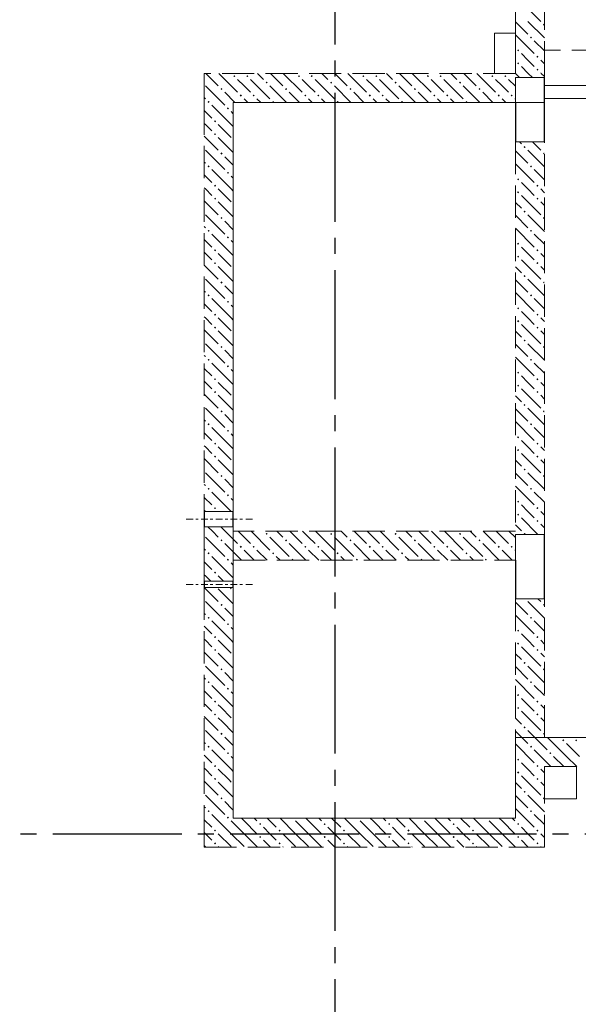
# Model space of a CAD drawing. Header units: millimetres. Extents: x 0 to 60833, y 0 to 42000.
# Tile 18 of 23: x 36805 to 40270, y 27745 to 33853. Entities that reach past the tile are written whole.
import ezdxf

# ---------------------------------------------------------------- set-up
doc = ezdxf.new("R2010")
doc.units = ezdxf.units.MM
doc.linetypes.add('______2', pattern=[270, 200, -70])
doc.linetypes.add('______5', pattern=[1100, 800, -100, 100, -100])
for name, color, linetype, lineweight in [('ЖБ Балка Вышележаща', 7, 'Continuous', 25), ('Макрос окна_ макрос двери', 7, 'Continuous', 18), ('Оси', 40, '______5', 18)]:
    doc.layers.add(name, color=color, linetype=linetype, lineweight=lineweight)
for name, color, linetype, lineweight, true_color in [('ЖБ Балка Нижележащая', 7, '______2', 25, 0x8c8cff), ('ЖБ Перекрытие верхний уровень', 7, 'Continuous', 25, 0xe0e0ff), ('ЖБ Стена верхний уровень', 7, 'Continuous', 25, 0x006e00)]:
    doc.layers.add(name, color=color, linetype=linetype, lineweight=lineweight, true_color=true_color)

msp = doc.modelspace()

# ---------------------------------------------------------------- hatches: boundary and pattern name
at = {"layer": 'ЖБ Стена верхний уровень', "linetype": 'Continuous', "lineweight": 18, "transparency": 33554687}
for points in [[(40050.5, 33823.1), (40057, 33829.6), (40060, 33826.6), (40060, 33819.7), (40057, 33816.6)], [(39970.5, 33743.1), (39977, 33749.6), (39983.4, 33743.1), (39977, 33736.6)], [(39890.5, 33663.1), (39896.9, 33669.6), (39903.4, 33663.1), (39896.9, 33656.6)], [(40010.4, 33623.1), (40016.9, 33629.6), (40023.4, 33623.1), (40016.9, 33616.6)], [(39890.5, 33583.1), (39896.9, 33589.6), (39903.4, 33583.1), (39896.9, 33576.6)], [(40010.4, 33543.1), (40016.9, 33549.6), (40023.4, 33543.1), (40016.9, 33536.6)], [(38130.5, 33503.1), (38137, 33509.6), (38143.5, 33503.1), (38137, 33496.6)], [(38210.4, 33503.1), (38216.9, 33509.6), (38223.4, 33503.1), (38216.9, 33496.6)], [(38530.5, 33503.1), (38537, 33509.6), (38543.5, 33503.1), (38537, 33496.6)], [(38610.4, 33503.1), (38616.9, 33509.6), (38623.4, 33503.1), (38616.9, 33496.6)], [(38930.5, 33503.1), (38937, 33509.6), (38943.5, 33503.1), (38937, 33496.6)], [(39010.4, 33503.1), (39016.9, 33509.6), (39023.4, 33503.1), (39016.9, 33496.6)], [(39330.5, 33503.1), (39337, 33509.6), (39343.5, 33503.1), (39337, 33496.6)], [(39410.4, 33503.1), (39416.9, 33509.6), (39423.4, 33503.1), (39416.9, 33496.6)], [(39730.5, 33503.1), (39737, 33509.6), (39743.5, 33503.1), (39737, 33496.6)], [(39810.4, 33503.1), (39816.9, 33509.6), (39823.4, 33503.1), (39816.9, 33496.6)], [(38050.5, 33423.1), (38057, 33429.6), (38063.5, 33423.1), (38057, 33416.6)], [(38330.5, 33463.1), (38337, 33469.6), (38343.5, 33463.1), (38337, 33456.6)], [(38450.5, 33423.1), (38457, 33429.6), (38463.5, 33423.1), (38457, 33416.6)], [(38730.5, 33463.1), (38737, 33469.6), (38743.5, 33463.1), (38737, 33456.6)], [(38850.5, 33423.1), (38857, 33429.6), (38863.5, 33423.1), (38857, 33416.6)], [(39130.5, 33463.1), (39137, 33469.6), (39143.5, 33463.1), (39137, 33456.6)], [(39250.5, 33423.1), (39257, 33429.6), (39263.5, 33423.1), (39257, 33416.6)], [(39530.5, 33463.1), (39537, 33469.6), (39543.5, 33463.1), (39537, 33456.6)], [(39650.5, 33423.1), (39657, 33429.6), (39663.5, 33423.1), (39657, 33416.6)], [(38170.5, 33383.1), (38177, 33389.6), (38183.4, 33383.1), (38177, 33376.6)], [(38250.5, 33383.1), (38257, 33389.6), (38263.5, 33383.1), (38257, 33376.6)], [(38570.5, 33383.1), (38577, 33389.6), (38583.4, 33383.1), (38577, 33376.6)], [(38650.5, 33383.1), (38657, 33389.6), (38663.5, 33383.1), (38657, 33376.6)], [(38970.5, 33383.1), (38977, 33389.6), (38983.4, 33383.1), (38977, 33376.6)], [(39050.5, 33383.1), (39057, 33389.6), (39063.5, 33383.1), (39057, 33376.6)], [(39370.5, 33383.1), (39377, 33389.6), (39383.4, 33383.1), (39377, 33376.6)], [(39450.5, 33383.1), (39457, 33389.6), (39463.5, 33383.1), (39457, 33376.6)], [(39770.5, 33383.1), (39777, 33389.6), (39783.4, 33383.1), (39777, 33376.6)], [(39850.5, 33383.1), (39857, 33389.6), (39863.5, 33383.1), (39857, 33376.6)], [(37970.5, 33343.1), (37977, 33349.6), (37983.4, 33343.1), (37980.3, 33340), (37973.6, 33340)], [(37980.3, 33340), (37977, 33336.6), (37973.6, 33340)], [(38090.5, 33303.1), (38096.9, 33309.6), (38103.4, 33303.1), (38096.9, 33296.6)], [(38370.5, 33343.1), (38377, 33349.6), (38383.4, 33343.1), (38380.3, 33340), (38373.6, 33340)], [(38770.5, 33343.1), (38777, 33349.6), (38783.4, 33343.1), (38780.3, 33340), (38773.6, 33340)], [(39170.5, 33343.1), (39177, 33349.6), (39183.4, 33343.1), (39180.3, 33340), (39173.6, 33340)], [(39570.5, 33343.1), (39577, 33349.6), (39583.4, 33343.1), (39580.3, 33340), (39573.6, 33340)], [(38010.4, 33223.1), (38016.9, 33229.6), (38023.4, 33223.1), (38016.9, 33216.6)], [(38010.4, 33143.1), (38016.9, 33149.6), (38023.4, 33143.1), (38016.9, 33136.6)], [(39930.5, 33063.1), (39937, 33069.6), (39943.5, 33063.1), (39937, 33056.6)], [(38050.5, 33023.1), (38057, 33029.6), (38063.5, 33023.1), (38057, 33016.6)], [(40050.5, 33023.1), (40057, 33029.6), (40060, 33026.6), (40060, 33019.7), (40057, 33016.6)], [(37970.5, 32943.1), (37977, 32949.6), (37983.4, 32943.1), (37977, 32936.6)], [(39970.5, 32943.1), (39977, 32949.6), (39983.4, 32943.1), (39977, 32936.6)], [(38090.5, 32903.1), (38096.9, 32909.6), (38103.4, 32903.1), (38096.9, 32896.6)], [(39890.5, 32863.1), (39896.9, 32869.6), (39903.4, 32863.1), (39896.9, 32856.6)], [(38010.4, 32823.1), (38016.9, 32829.6), (38023.4, 32823.1), (38016.9, 32816.6)], [(40010.4, 32823.1), (40016.9, 32829.6), (40023.4, 32823.1), (40016.9, 32816.6)], [(38010.4, 32743.1), (38016.9, 32749.6), (38023.4, 32743.1), (38016.9, 32736.6)], [(39890.5, 32783.1), (39896.9, 32789.6), (39903.4, 32783.1), (39896.9, 32776.6)], [(40010.4, 32743.1), (40016.9, 32749.6), (40023.4, 32743.1), (40016.9, 32736.6)], [(38050.5, 32623.1), (38057, 32629.6), (38063.5, 32623.1), (38057, 32616.6)], [(39930.5, 32663.1), (39937, 32669.6), (39943.5, 32663.1), (39937, 32656.6)], [(40050.5, 32623.1), (40057, 32629.6), (40060, 32626.6), (40060, 32619.7), (40057, 32616.6)], [(37970.5, 32543.1), (37977, 32549.6), (37983.4, 32543.1), (37977, 32536.6)], [(38090.5, 32503.1), (38096.9, 32509.6), (38103.4, 32503.1), (38096.9, 32496.6)], [(39970.5, 32543.1), (39977, 32549.6), (39983.4, 32543.1), (39977, 32536.6)], [(39890.5, 32463.1), (39896.9, 32469.6), (39903.4, 32463.1), (39896.9, 32456.6)], [(38010.4, 32423.1), (38016.9, 32429.6), (38023.4, 32423.1), (38016.9, 32416.6)], [(39890.5, 32383.1), (39896.9, 32389.6), (39903.4, 32383.1), (39896.9, 32376.6)], [(40010.4, 32423.1), (40016.9, 32429.6), (40023.4, 32423.1), (40016.9, 32416.6)], [(38010.4, 32343.1), (38016.9, 32349.6), (38023.4, 32343.1), (38016.9, 32336.6)], [(40010.4, 32343.1), (40016.9, 32349.6), (40023.4, 32343.1), (40016.9, 32336.6)], [(39930.5, 32263.1), (39937, 32269.6), (39943.5, 32263.1), (39937, 32256.6)], [(38050.5, 32223.1), (38057, 32229.6), (38063.5, 32223.1), (38057, 32216.6)], [(40050.5, 32223.1), (40057, 32229.6), (40060, 32226.6), (40060, 32219.7), (40057, 32216.6)], [(37970.5, 32143.1), (37977, 32149.6), (37983.4, 32143.1), (37977, 32136.6)], [(39970.5, 32143.1), (39977, 32149.6), (39983.4, 32143.1), (39977, 32136.6)], [(38090.5, 32103.1), (38096.9, 32109.6), (38103.4, 32103.1), (38096.9, 32096.6)], [(39890.5, 32063.1), (39896.9, 32069.6), (39903.4, 32063.1), (39896.9, 32056.6)], [(38010.4, 32023.1), (38016.9, 32029.6), (38023.4, 32023.1), (38016.9, 32016.6)], [(40010.4, 32023.1), (40016.9, 32029.6), (40023.4, 32023.1), (40016.9, 32016.6)], [(38010.4, 31943.1), (38016.9, 31949.6), (38023.4, 31943.1), (38016.9, 31936.6)], [(39890.5, 31983.1), (39896.9, 31989.6), (39903.4, 31983.1), (39896.9, 31976.6)], [(40010.4, 31943.1), (40016.9, 31949.6), (40023.4, 31943.1), (40016.9, 31936.6)], [(38050.5, 31823.1), (38057, 31829.6), (38063.5, 31823.1), (38057, 31816.6)], [(39930.5, 31863.1), (39937, 31869.6), (39943.5, 31863.1), (39937, 31856.6)], [(40050.5, 31823.1), (40057, 31829.6), (40060, 31826.6), (40060, 31819.7), (40057, 31816.6)], [(37970.5, 31743.1), (37977, 31749.6), (37983.4, 31743.1), (37977, 31736.6)], [(38090.5, 31703.1), (38096.9, 31709.6), (38103.4, 31703.1), (38096.9, 31696.6)], [(39970.5, 31743.1), (39977, 31749.6), (39983.4, 31743.1), (39977, 31736.6)], [(39890.5, 31663.1), (39896.9, 31669.6), (39903.4, 31663.1), (39896.9, 31656.6)], [(38010.4, 31623.1), (38016.9, 31629.6), (38023.4, 31623.1), (38016.9, 31616.6)], [(39890.5, 31583.1), (39896.9, 31589.6), (39903.4, 31583.1), (39896.9, 31576.6)], [(40010.4, 31623.1), (40016.9, 31629.6), (40023.4, 31623.1), (40016.9, 31616.6)], [(38010.4, 31543.1), (38016.9, 31549.6), (38023.4, 31543.1), (38016.9, 31536.6)], [(40010.4, 31543.1), (40016.9, 31549.6), (40023.4, 31543.1), (40016.9, 31536.6)], [(39930.5, 31463.1), (39937, 31469.6), (39943.5, 31463.1), (39937, 31456.6)], [(38050.5, 31423.1), (38057, 31429.6), (38063.5, 31423.1), (38057, 31416.6)], [(40050.5, 31423.1), (40057, 31429.6), (40060, 31426.6), (40060, 31419.7), (40057, 31416.6)], [(37970.5, 31343.1), (37977, 31349.6), (37983.4, 31343.1), (37977, 31336.6)], [(39970.5, 31343.1), (39977, 31349.6), (39983.4, 31343.1), (39977, 31336.6)], [(38090.5, 31303.1), (38096.9, 31309.6), (38103.4, 31303.1), (38096.9, 31296.6)], [(38010.4, 31223.1), (38016.9, 31229.6), (38023.4, 31223.1), (38016.9, 31216.6)], [(39890.5, 31263.1), (39896.9, 31269.6), (39903.4, 31263.1), (39896.9, 31256.6)], [(40010.4, 31223.1), (40016.9, 31229.6), (40023.4, 31223.1), (40016.9, 31216.6)], [(39890.5, 31183.1), (39896.9, 31189.6), (39903.4, 31183.1), (39896.9, 31176.6)], [(38010.4, 31143.1), (38016.9, 31149.6), (38023.4, 31143.1), (38016.9, 31136.6)], [(40010.4, 31143.1), (40016.9, 31149.6), (40023.4, 31143.1), (40016.9, 31136.6)], [(39930.5, 31063.1), (39937, 31069.6), (39943.5, 31063.1), (39937, 31056.6)], [(38050.5, 31023.1), (38057, 31029.6), (38063.5, 31023.1), (38057, 31016.6)], [(40050.5, 31023.1), (40057, 31029.6), (40060, 31026.6), (40060, 31019.7), (40057, 31016.6)], [(37970.5, 30943.1), (37977, 30949.6), (37983.4, 30943.1), (37977, 30936.6)], [(38090.5, 30903.1), (38096.9, 30909.6), (38103.4, 30903.1), (38096.9, 30896.6)], [(39970.5, 30943.1), (39977, 30949.6), (39983.4, 30943.1), (39977, 30936.6)], [(39890.5, 30863.1), (39896.9, 30869.6), (39903.4, 30863.1), (39896.9, 30856.6)], [(38010.4, 30823.1), (38016.9, 30829.6), (38023.4, 30823.1), (38016.9, 30816.6)], [(39890.5, 30783.1), (39896.9, 30789.6), (39903.4, 30783.1), (39896.9, 30776.6)], [(40010.4, 30823.1), (40016.9, 30829.6), (40023.4, 30823.1), (40016.9, 30816.6)], [(40010.4, 30743.1), (40016.9, 30749.6), (40023.4, 30743.1), (40016.9, 30736.6)], [(38330.5, 30663.1), (38337, 30669.6), (38343.5, 30663.1), (38337, 30656.6)], [(38730.5, 30663.1), (38737, 30669.6), (38743.5, 30663.1), (38737, 30656.6)], [(39130.5, 30663.1), (39137, 30669.6), (39143.5, 30663.1), (39137, 30656.6)], [(39530.5, 30663.1), (39537, 30669.6), (39543.5, 30663.1), (39537, 30656.6)], [(39930.5, 30663.1), (39937, 30669.6), (39943.5, 30663.1), (39940.3, 30660), (39933.6, 30660)], [(38050.5, 30623.1), (38057, 30629.6), (38063.5, 30623.1), (38057, 30616.6)], [(38450.5, 30623.1), (38457, 30629.6), (38463.5, 30623.1), (38457, 30616.6)], [(38850.5, 30623.1), (38857, 30629.6), (38863.5, 30623.1), (38857, 30616.6)], [(39250.5, 30623.1), (39257, 30629.6), (39263.5, 30623.1), (39257, 30616.6)], [(39650.5, 30623.1), (39657, 30629.6), (39663.5, 30623.1), (39657, 30616.6)], [(37970.5, 30543.1), (37977, 30549.6), (37983.4, 30543.1), (37977, 30536.6)], [(38170.5, 30583.1), (38177, 30589.6), (38183.4, 30583.1), (38177, 30576.6)], [(38250.5, 30583.1), (38257, 30589.6), (38263.5, 30583.1), (38257, 30576.6)], [(38370.5, 30543.1), (38377, 30549.6), (38383.4, 30543.1), (38377, 30536.6)], [(38570.5, 30583.1), (38577, 30589.6), (38583.4, 30583.1), (38577, 30576.6)], [(38650.5, 30583.1), (38657, 30589.6), (38663.5, 30583.1), (38657, 30576.6)], [(38770.5, 30543.1), (38777, 30549.6), (38783.4, 30543.1), (38777, 30536.6)], [(38970.5, 30583.1), (38977, 30589.6), (38983.4, 30583.1), (38977, 30576.6)], [(39050.5, 30583.1), (39057, 30589.6), (39063.5, 30583.1), (39057, 30576.6)], [(39170.5, 30543.1), (39177, 30549.6), (39183.4, 30543.1), (39177, 30536.6)], [(39370.5, 30583.1), (39377, 30589.6), (39383.4, 30583.1), (39377, 30576.6)], [(39450.5, 30583.1), (39457, 30589.6), (39463.5, 30583.1), (39457, 30576.6)], [(39570.5, 30543.1), (39577, 30549.6), (39583.4, 30543.1), (39577, 30536.6)], [(39770.5, 30583.1), (39777, 30589.6), (39783.4, 30583.1), (39777, 30576.6)], [(39850.5, 30583.1), (39857, 30589.6), (39863.5, 30583.1), (39857, 30576.6)], [(38090.5, 30503.1), (38096.9, 30509.6), (38103.4, 30503.1), (38100.3, 30500), (38093.6, 30500)], [(38100.3, 30500), (38096.9, 30496.6), (38093.6, 30500)], [(38490.5, 30503.1), (38496.9, 30509.6), (38503.4, 30503.1), (38500.3, 30500), (38493.6, 30500)], [(38890.5, 30503.1), (38896.9, 30509.6), (38903.4, 30503.1), (38900.3, 30500), (38893.6, 30500)], [(39290.5, 30503.1), (39296.9, 30509.6), (39303.4, 30503.1), (39300.3, 30500), (39293.6, 30500)], [(39690.5, 30503.1), (39696.9, 30509.6), (39703.4, 30503.1), (39700.3, 30500), (39693.6, 30500)], [(38010.4, 30423.1), (38016.9, 30429.6), (38023.4, 30423.1), (38016.9, 30416.6)], [(39940.3, 30260), (39937, 30256.6), (39933.6, 30260)], [(38050.5, 30223.1), (38057, 30229.6), (38063.5, 30223.1), (38057, 30216.6)], [(40050.5, 30223.1), (40057, 30229.6), (40060, 30226.6), (40060, 30219.7), (40057, 30216.6)], [(37970.5, 30143.1), (37977, 30149.6), (37983.4, 30143.1), (37977, 30136.6)], [(39970.5, 30143.1), (39977, 30149.6), (39983.4, 30143.1), (39977, 30136.6)], [(38090.5, 30103.1), (38096.9, 30109.6), (38103.4, 30103.1), (38096.9, 30096.6)], [(39890.5, 30063.1), (39896.9, 30069.6), (39903.4, 30063.1), (39896.9, 30056.6)], [(38010.4, 30023.1), (38016.9, 30029.6), (38023.4, 30023.1), (38016.9, 30016.6)], [(40010.4, 30023.1), (40016.9, 30029.6), (40023.4, 30023.1), (40016.9, 30016.6)], [(39890.5, 29983.1), (39896.9, 29989.6), (39903.4, 29983.1), (39896.9, 29976.6)], [(40010.4, 29943.1), (40016.9, 29949.6), (40023.4, 29943.1), (40016.9, 29936.6)], [(38050.5, 29823.1), (38057, 29829.6), (38063.5, 29823.1), (38057, 29816.6)], [(39930.5, 29863.1), (39937, 29869.6), (39943.5, 29863.1), (39937, 29856.6)], [(40050.5, 29823.1), (40057, 29829.6), (40060, 29826.6), (40060, 29819.7), (40057, 29816.6)], [(37970.5, 29743.1), (37977, 29749.6), (37983.4, 29743.1), (37977, 29736.6)], [(39970.5, 29743.1), (39977, 29749.6), (39983.4, 29743.1), (39977, 29736.6)], [(38090.5, 29703.1), (38096.9, 29709.6), (38103.4, 29703.1), (38096.9, 29696.6)], [(38010.4, 29623.1), (38016.9, 29629.6), (38023.4, 29623.1), (38016.9, 29616.6)], [(39890.5, 29663.1), (39896.9, 29669.6), (39903.4, 29663.1), (39896.9, 29656.6)], [(40010.4, 29623.1), (40016.9, 29629.6), (40023.4, 29623.1), (40016.9, 29616.6)], [(39890.5, 29583.1), (39896.9, 29589.6), (39903.4, 29583.1), (39896.9, 29576.6)], [(38010.4, 29543.1), (38016.9, 29549.6), (38023.4, 29543.1), (38016.9, 29536.6)], [(40010.4, 29543.1), (40016.9, 29549.6), (40023.4, 29543.1), (40016.9, 29536.6)], [(39930.5, 29463.1), (39937, 29469.6), (39943.5, 29463.1), (39937, 29456.6)], [(38050.5, 29423.1), (38057, 29429.6), (38063.5, 29423.1), (38057, 29416.6)], [(40050.5, 29423.1), (40057, 29429.6), (40060, 29426.6), (40060, 29419.7), (40057, 29416.6)], [(40170.5, 29383.1), (40177, 29389.6), (40183.4, 29383.1), (40177, 29376.6)], [(40250.5, 29383.1), (40257, 29389.6), (40263.5, 29383.1), (40257, 29376.6)], [(37970.5, 29343.1), (37977, 29349.6), (37983.4, 29343.1), (37977, 29336.6)], [(39970.5, 29343.1), (39977, 29349.6), (39983.4, 29343.1), (39977, 29336.6)], [(38090.5, 29303.1), (38096.9, 29309.6), (38103.4, 29303.1), (38096.9, 29296.6)], [(39890.5, 29263.1), (39896.9, 29269.6), (39903.4, 29263.1), (39896.9, 29256.6)], [(40090.5, 29303.1), (40096.9, 29309.6), (40103.4, 29303.1), (40096.9, 29296.6)], [(38010.4, 29223.1), (38016.9, 29229.6), (38023.4, 29223.1), (38016.9, 29216.6)], [(40010.4, 29223.1), (40016.9, 29229.6), (40023.4, 29223.1), (40016.9, 29216.6)], [(38010.4, 29143.1), (38016.9, 29149.6), (38023.4, 29143.1), (38016.9, 29136.6)], [(39890.5, 29183.1), (39896.9, 29189.6), (39903.4, 29183.1), (39896.9, 29176.6)], [(40010.4, 29143.1), (40016.9, 29149.6), (40023.4, 29143.1), (40016.9, 29136.6)], [(38050.5, 29023.1), (38057, 29029.6), (38063.5, 29023.1), (38057, 29016.6)], [(39930.5, 29063.1), (39937, 29069.6), (39943.5, 29063.1), (39937, 29056.6)], [(40050.5, 29023.1), (40057, 29029.6), (40060, 29026.6), (40060, 29019.7), (40057, 29016.6)], [(37970.5, 28943.1), (37977, 28949.6), (37983.4, 28943.1), (37977, 28936.6)], [(38090.5, 28903.1), (38096.9, 28909.6), (38103.4, 28903.1), (38100.3, 28900), (38093.6, 28900)], [(38100.3, 28900), (38096.9, 28896.6), (38093.6, 28900)], [(38500.3, 28900), (38496.9, 28896.6), (38493.6, 28900)], [(38900.3, 28900), (38896.9, 28896.6), (38893.6, 28900)], [(39300.3, 28900), (39296.9, 28896.6), (39293.6, 28900)], [(39700.3, 28900), (39696.9, 28896.6), (39693.6, 28900)], [(39970.5, 28943.1), (39977, 28949.6), (39983.4, 28943.1), (39977, 28936.6)], [(38290.5, 28863.1), (38296.9, 28869.6), (38303.4, 28863.1), (38296.9, 28856.6)], [(38690.5, 28863.1), (38696.9, 28869.6), (38703.4, 28863.1), (38696.9, 28856.6)], [(39090.5, 28863.1), (39096.9, 28869.6), (39103.4, 28863.1), (39096.9, 28856.6)], [(39490.5, 28863.1), (39496.9, 28869.6), (39503.4, 28863.1), (39496.9, 28856.6)], [(39890.5, 28863.1), (39896.9, 28869.6), (39903.4, 28863.1), (39896.9, 28856.6)], [(38010.4, 28823.1), (38016.9, 28829.6), (38023.4, 28823.1), (38016.9, 28816.6)], [(38290.5, 28783.1), (38296.9, 28789.6), (38303.4, 28783.1), (38296.9, 28776.6)], [(38410.4, 28823.1), (38416.9, 28829.6), (38423.4, 28823.1), (38416.9, 28816.6)], [(38690.5, 28783.1), (38696.9, 28789.6), (38703.4, 28783.1), (38696.9, 28776.6)], [(38810.4, 28823.1), (38816.9, 28829.6), (38823.4, 28823.1), (38816.9, 28816.6)], [(39090.5, 28783.1), (39096.9, 28789.6), (39103.4, 28783.1), (39096.9, 28776.6)], [(39210.4, 28823.1), (39216.9, 28829.6), (39223.4, 28823.1), (39216.9, 28816.6)], [(39490.5, 28783.1), (39496.9, 28789.6), (39503.4, 28783.1), (39496.9, 28776.6)], [(39610.4, 28823.1), (39616.9, 28829.6), (39623.4, 28823.1), (39616.9, 28816.6)], [(39890.5, 28783.1), (39896.9, 28789.6), (39903.4, 28783.1), (39896.9, 28776.6)], [(40010.4, 28823.1), (40016.9, 28829.6), (40023.4, 28823.1), (40016.9, 28816.6)], [(38010.4, 28743.1), (38016.9, 28749.6), (38023.4, 28743.1), (38016.9, 28736.6)], [(38410.4, 28743.1), (38416.9, 28749.6), (38423.4, 28743.1), (38416.9, 28736.6)], [(38810.4, 28743.1), (38816.9, 28749.6), (38823.4, 28743.1), (38816.9, 28736.6)], [(39210.4, 28743.1), (39216.9, 28749.6), (39223.4, 28743.1), (39216.9, 28736.6)], [(39610.4, 28743.1), (39616.9, 28749.6), (39623.4, 28743.1), (39616.9, 28736.6)], [(40010.4, 28743.1), (40016.9, 28749.6), (40023.4, 28743.1), (40016.9, 28736.6)]]:
    msp.add_hatch(color=7, dxfattribs=at).paths.add_polyline_path(points, flags=16)
h = msp.add_hatch(color=7, dxfattribs=at)
h.paths.add_polyline_path([(38012.4, 29945.1), (38012.9, 29940.7), (38016.9, 29936.6), (38023.4, 29943.1), (38016.9, 29949.6)])
h.paths.add_polyline_path([(38010.4, 29943.1), (38012.4, 29945.1), (38012.9, 29940.7)], flags=16)

# ---------------------------------------------------------------- linework, layer by layer
at = {"layer": 'ЖБ Балка Вышележаща', "color": 7, "linetype": 'Continuous', "lineweight": 18, "transparency": 33554687}
for p, q in [((40060, 33445), (40060, 33365)), ((40060, 33365), (42590, 33365))]:
    msp.add_line(p, q, dxfattribs=at)
at = {"layer": 'ЖБ Балка Нижележащая', "color": 251, "linetype": '______2', "lineweight": 18, "true_color": 0x656565, "transparency": 33554687}
for p, q in [((42590, 33665), (40060, 33665)), ((40060, 33665), (40060, 33445))]:
    msp.add_line(p, q, dxfattribs=at)
at = {"layer": 'ЖБ Перекрытие верхний уровень', "color": 7, "linetype": 'Continuous', "lineweight": 18, "transparency": 33554687}
for p, q in [((39880, 33770), (39750, 33770)), ((39750, 33770), (39750, 33520)), ((39880, 33520), (39880, 33770)), ((39750, 33520), (39880, 33520)), ((40060, 33340), (40060, 33445)), ((40060, 33445), (42590, 33445)), ((38130, 28900), (38130, 33340)), ((38130, 33340), (40060, 33340)), ((41255, 29400), (39880, 29400)), ((39880, 29400), (39880, 28900)), ((40260, 29220), (40060, 29220)), ((40060, 29220), (40060, 29020)), ((40260, 29020), (40260, 29220)), ((40060, 29020), (40260, 29020)), ((39880, 28900), (38130, 28900))]:
    msp.add_line(p, q, dxfattribs=at)
at = {"layer": 'ЖБ Стена верхний уровень', "color": 251, "linetype": '______2', "lineweight": 13, "true_color": 0x656565, "transparency": 33554687}
for p, q in [((39880, 34500), (39880, 33520)), ((40060, 33520), (40060, 34380)), ((39880, 33520), (37950, 33520)), ((37950, 33520), (37950, 33340)), ((40060, 33495), (39880, 33495)), ((39880, 33495), (39880, 33340)), ((40060, 33495), (40060, 33520)), ((37950, 33340), (37950, 30802.5)), ((38130, 33340), (39880, 33340)), ((38130, 30802.5), (38130, 33340)), ((39880, 33095), (40060, 33095)), ((39880, 33095), (39880, 30680)), ((40060, 30660), (40060, 33095)), ((38130, 30802.5), (37950, 30802.5)), ((37950, 30707.5), (38130, 30707.5)), ((37950, 30707.5), (37950, 30680)), ((37950, 30680), (37950, 30500)), ((38130, 30680), (38130, 30707.5)), ((39880, 30680), (38130, 30680)), ((40060, 30660), (39880, 30660)), ((39880, 30500), (39880, 30660)), ((37950, 30500), (37950, 30370)), ((38130, 30500), (39880, 30500)), ((38130, 30370), (38130, 30500)), ((38130, 30370), (37950, 30370)), ((38130, 30370), (37950, 30370)), ((37950, 30330), (38130, 30330)), ((37950, 30330), (38130, 30330)), ((37950, 30330), (37950, 28900)), ((38130, 28900), (38130, 30330)), ((39880, 30260), (40060, 30260)), ((39880, 30260), (39880, 28900)), ((40060, 29400), (40060, 30260)), ((41155, 29400), (40060, 29400)), ((40060, 28720), (40060, 29220)), ((40060, 29220), (42590, 29220)), ((37950, 28900), (37950, 28720)), ((39880, 28900), (38130, 28900)), ((37950, 28720), (39880, 28720)), ((39880, 28720), (40060, 28720))]:
    msp.add_line(p, q, dxfattribs=at)
at = {"layer": 'ЖБ Стена верхний уровень', "color": 9, "linetype": 'Continuous', "lineweight": 18, "true_color": 0xc7c7c7, "transparency": 33554687}
for p, q in [((39916.9, 33963.1), (40037, 33843.1)), ((39957, 33843.1), (40060, 33740.1)), ((39880, 33840.1), (39957, 33763.1)), ((39880, 33760.1), (39996.9, 33643.1)), ((40060, 33660.1), (39996.9, 33723.1)), ((39957, 33603.1), (39916.9, 33643.1)), ((39996.9, 33563.1), (39957, 33603.1)), ((40037, 33603.1), (40060, 33580.1)), ((39916.9, 33563.1), (39960.1, 33520)), ((37960.1, 33520), (38037, 33443.1)), ((38040.1, 33520), (38157, 33403.1)), ((38196.9, 33443.1), (38157, 33483.1)), ((38237, 33483.1), (38357, 33363.1)), ((38280.1, 33520), (38316.9, 33483.1)), ((38360.1, 33520), (38437, 33443.1)), ((38440.1, 33520), (38557, 33403.1)), ((38596.9, 33443.1), (38557, 33483.1)), ((38637, 33483.1), (38757, 33363.1)), ((38680.1, 33520), (38716.9, 33483.1)), ((38760.1, 33520), (38837, 33443.1)), ((38840.1, 33520), (38957, 33403.1)), ((38996.9, 33443.1), (38957, 33483.1)), ((39037, 33483.1), (39157, 33363.1)), ((39080.1, 33520), (39116.9, 33483.1)), ((39160.1, 33520), (39237, 33443.1)), ((39240.1, 33520), (39357, 33403.1)), ((39396.9, 33443.1), (39357, 33483.1)), ((39437, 33483.1), (39557, 33363.1)), ((39480.1, 33520), (39516.9, 33483.1)), ((39560.1, 33520), (39637, 33443.1)), ((39640.1, 33520), (39757, 33403.1)), ((39796.9, 33443.1), (39757, 33483.1)), ((39837, 33483.1), (39880, 33440.1)), ((39880, 33520.1), (39880.1, 33520)), ((39880.1, 33520), (39905.1, 33495)), ((39960.1, 33520), (39985.1, 33495)), ((40037, 33523.1), (40040.1, 33520)), ((40040.1, 33520), (40060, 33500.1)), ((37957, 33443.1), (38060.1, 33340)), ((38237, 33403.1), (38196.9, 33443.1)), ((38357, 33443.1), (38460.1, 33340)), ((38637, 33403.1), (38596.9, 33443.1)), ((38757, 33443.1), (38860.1, 33340)), ((39037, 33403.1), (38996.9, 33443.1)), ((39157, 33443.1), (39260.1, 33340)), ((39437, 33403.1), (39396.9, 33443.1)), ((39557, 33443.1), (39660.1, 33340)), ((39837, 33403.1), (39796.9, 33443.1)), ((37950, 33370.1), (37957, 33363.1)), ((38140.1, 33340), (38077, 33403.1)), ((38196.9, 33363.1), (38220.1, 33340)), ((38277, 33363.1), (38300.1, 33340)), ((38540.1, 33340), (38477, 33403.1)), ((38596.9, 33363.1), (38620.1, 33340)), ((38677, 33363.1), (38700.1, 33340)), ((38940.1, 33340), (38877, 33403.1)), ((38996.9, 33363.1), (39020.1, 33340)), ((39077, 33363.1), (39100.1, 33340)), ((39340.1, 33340), (39277, 33403.1)), ((39396.9, 33363.1), (39420.1, 33340)), ((39477, 33363.1), (39500.1, 33340)), ((39740.1, 33340), (39677, 33403.1)), ((39796.9, 33363.1), (39820.1, 33340)), ((39877, 33363.1), (39880, 33360.1)), ((38116.9, 33203.1), (37996.9, 33323.1)), ((38060.1, 33340), (38077, 33323.1)), ((37950, 33290.1), (37996.9, 33243.1)), ((38116.9, 33283.1), (38130, 33270.1)), ((37957, 33203.1), (37950, 33210.1)), ((37996.9, 33163.1), (37957, 33203.1)), ((38037, 33203.1), (38116.9, 33123.1)), ((38116.9, 33203.1), (38130, 33190.1)), ((37950, 33130.1), (38037, 33043.1)), ((38037, 33123.1), (38130, 33030.1)), ((39905.1, 33095), (39916.9, 33083.1)), ((39985.1, 33095), (40037, 33043.1)), ((37957, 33043.1), (38077, 32923.1)), ((38130, 32950.1), (38077, 33003.1)), ((39880, 33040.1), (39957, 32963.1)), ((39957, 33043.1), (40060, 32940.1)), ((37950, 32970.1), (37957, 32963.1)), ((39880, 32960.1), (39996.9, 32843.1)), ((37950, 32890.1), (37996.9, 32843.1)), ((38116.9, 32803.1), (37996.9, 32923.1)), ((38116.9, 32883.1), (38130, 32870.1)), ((40060, 32860.1), (39996.9, 32923.1)), ((37957, 32803.1), (37950, 32810.1)), ((37996.9, 32763.1), (37957, 32803.1)), ((38037, 32803.1), (38116.9, 32723.1)), ((38116.9, 32803.1), (38130, 32790.1)), ((39957, 32803.1), (39916.9, 32843.1)), ((39996.9, 32763.1), (39957, 32803.1)), ((40037, 32803.1), (40060, 32780.1)), ((39916.9, 32763.1), (40037, 32643.1)), ((37950, 32730.1), (38037, 32643.1)), ((38037, 32723.1), (38130, 32630.1)), ((39880, 32720.1), (39916.9, 32683.1)), ((40037, 32723.1), (40060, 32700.1)), ((37957, 32643.1), (38077, 32523.1)), ((39880, 32640.1), (39957, 32563.1)), ((39957, 32643.1), (40060, 32540.1)), ((37950, 32570.1), (37957, 32563.1)), ((38130, 32550.1), (38077, 32603.1)), ((39880, 32560.1), (39996.9, 32443.1)), ((38116.9, 32403.1), (37996.9, 32523.1)), ((40060, 32460.1), (39996.9, 32523.1)), ((37950, 32490.1), (37996.9, 32443.1)), ((38116.9, 32483.1), (38130, 32470.1)), ((39957, 32403.1), (39916.9, 32443.1)), ((37957, 32403.1), (37950, 32410.1)), ((37996.9, 32363.1), (37957, 32403.1)), ((38037, 32403.1), (38116.9, 32323.1)), ((38116.9, 32403.1), (38130, 32390.1)), ((39996.9, 32363.1), (39957, 32403.1)), ((40037, 32403.1), (40060, 32380.1)), ((37950, 32330.1), (38037, 32243.1)), ((38037, 32323.1), (38130, 32230.1)), ((39880, 32320.1), (39916.9, 32283.1)), ((39916.9, 32363.1), (40037, 32243.1)), ((40037, 32323.1), (40060, 32300.1)), ((37957, 32243.1), (38077, 32123.1)), ((38130, 32150.1), (38077, 32203.1)), ((39880, 32240.1), (39957, 32163.1)), ((39957, 32243.1), (40060, 32140.1)), ((37950, 32170.1), (37957, 32163.1)), ((39880, 32160.1), (39996.9, 32043.1)), ((37950, 32090.1), (37996.9, 32043.1)), ((38116.9, 32003.1), (37996.9, 32123.1)), ((38116.9, 32083.1), (38130, 32070.1)), ((40060, 32060.1), (39996.9, 32123.1)), ((37957, 32003.1), (37950, 32010.1)), ((39957, 32003.1), (39916.9, 32043.1)), ((37996.9, 31963.1), (37957, 32003.1)), ((38037, 32003.1), (38116.9, 31923.1)), ((38116.9, 32003.1), (38130, 31990.1)), ((39916.9, 31963.1), (40037, 31843.1)), ((39996.9, 31963.1), (39957, 32003.1)), ((40037, 32003.1), (40060, 31980.1)), ((37950, 31930.1), (38037, 31843.1)), ((38037, 31923.1), (38130, 31830.1)), ((39880, 31920.1), (39916.9, 31883.1)), ((40037, 31923.1), (40060, 31900.1)), ((37957, 31843.1), (38077, 31723.1)), ((39880, 31840.1), (39957, 31763.1)), ((39957, 31843.1), (40060, 31740.1)), ((37950, 31770.1), (37957, 31763.1)), ((38130, 31750.1), (38077, 31803.1)), ((38116.9, 31603.1), (37996.9, 31723.1)), ((39880, 31760.1), (39996.9, 31643.1)), ((40060, 31660.1), (39996.9, 31723.1)), ((37950, 31690.1), (37996.9, 31643.1)), ((38116.9, 31683.1), (38130, 31670.1)), ((39957, 31603.1), (39916.9, 31643.1)), ((37957, 31603.1), (37950, 31610.1)), ((37996.9, 31563.1), (37957, 31603.1)), ((38037, 31603.1), (38116.9, 31523.1)), ((38116.9, 31603.1), (38130, 31590.1)), ((39996.9, 31563.1), (39957, 31603.1)), ((40037, 31603.1), (40060, 31580.1)), ((37950, 31530.1), (38037, 31443.1)), ((38037, 31523.1), (38130, 31430.1)), ((39880, 31520.1), (39916.9, 31483.1)), ((39916.9, 31563.1), (40037, 31443.1)), ((40037, 31523.1), (40060, 31500.1)), ((37957, 31443.1), (38077, 31323.1)), ((38130, 31350.1), (38077, 31403.1)), ((39880, 31440.1), (39957, 31363.1)), ((39957, 31443.1), (40060, 31340.1)), ((37950, 31370.1), (37957, 31363.1)), ((39880, 31360.1), (39996.9, 31243.1)), ((37950, 31290.1), (37996.9, 31243.1)), ((38116.9, 31203.1), (37996.9, 31323.1)), ((38116.9, 31283.1), (38130, 31270.1)), ((40060, 31260.1), (39996.9, 31323.1)), ((39957, 31203.1), (39916.9, 31243.1)), ((37957, 31203.1), (37950, 31210.1)), ((37996.9, 31163.1), (37957, 31203.1)), ((38037, 31203.1), (38116.9, 31123.1)), ((38116.9, 31203.1), (38130, 31190.1)), ((39916.9, 31163.1), (40037, 31043.1)), ((39996.9, 31163.1), (39957, 31203.1)), ((40037, 31203.1), (40060, 31180.1)), ((37950, 31130.1), (38037, 31043.1)), ((38037, 31123.1), (38130, 31030.1)), ((39880, 31120.1), (39916.9, 31083.1)), ((40037, 31123.1), (40060, 31100.1)), ((37957, 31043.1), (38077, 30923.1)), ((39880, 31040.1), (39957, 30963.1)), ((39957, 31043.1), (40060, 30940.1)), ((37950, 30970.1), (37957, 30963.1)), ((38130, 30950.1), (38077, 31003.1)), ((38116.9, 30803.1), (37996.9, 30923.1)), ((39880, 30960.1), (39996.9, 30843.1)), ((40060, 30860.1), (39996.9, 30923.1)), ((37950, 30890.1), (37996.9, 30843.1)), ((38116.9, 30883.1), (38130, 30870.1)), ((37957, 30803.1), (37950, 30810.1)), ((37957.6, 30802.5), (37957, 30803.1)), ((38037, 30803.1), (38037.6, 30802.5)), ((38116.9, 30803.1), (38117.6, 30802.5)), ((39957, 30803.1), (39916.9, 30843.1)), ((39996.9, 30763.1), (39957, 30803.1)), ((40037, 30803.1), (40060, 30780.1)), ((39916.9, 30763.1), (40020.1, 30660)), ((37972.6, 30707.5), (38000.1, 30680)), ((38000.1, 30680), (38037, 30643.1)), ((38052.6, 30707.5), (38080.1, 30680)), ((38080.1, 30680), (38157, 30603.1)), ((38196.9, 30643.1), (38160.1, 30680)), ((38240.1, 30680), (38357, 30563.1)), ((38400.1, 30680), (38437, 30643.1)), ((38480.1, 30680), (38557, 30603.1)), ((38596.9, 30643.1), (38560.1, 30680)), ((38640.1, 30680), (38757, 30563.1)), ((38800.1, 30680), (38837, 30643.1)), ((38880.1, 30680), (38957, 30603.1)), ((38996.9, 30643.1), (38960.1, 30680)), ((39040.1, 30680), (39157, 30563.1)), ((39200.1, 30680), (39237, 30643.1)), ((39280.1, 30680), (39357, 30603.1)), ((39396.9, 30643.1), (39360.1, 30680)), ((39440.1, 30680), (39557, 30563.1)), ((39600.1, 30680), (39637, 30643.1)), ((39680.1, 30680), (39757, 30603.1)), ((39796.9, 30643.1), (39760.1, 30680)), ((39840.1, 30680), (39880, 30640.1)), ((39880, 30720.1), (39916.9, 30683.1)), ((40037, 30723.1), (40060, 30700.1)), ((37957, 30643.1), (38077, 30523.1)), ((38180.1, 30500), (38077, 30603.1)), ((38237, 30603.1), (38196.9, 30643.1)), ((38357, 30643.1), (38477, 30523.1)), ((38580.1, 30500), (38477, 30603.1)), ((38637, 30603.1), (38596.9, 30643.1)), ((38757, 30643.1), (38877, 30523.1)), ((38980.1, 30500), (38877, 30603.1)), ((39037, 30603.1), (38996.9, 30643.1)), ((39157, 30643.1), (39277, 30523.1)), ((39380.1, 30500), (39277, 30603.1)), ((39437, 30603.1), (39396.9, 30643.1)), ((39557, 30643.1), (39677, 30523.1)), ((39780.1, 30500), (39677, 30603.1)), ((39837, 30603.1), (39796.9, 30643.1)), ((37950, 30570.1), (37957, 30563.1)), ((38196.9, 30563.1), (38260.1, 30500)), ((38277, 30563.1), (38340.1, 30500)), ((38596.9, 30563.1), (38660.1, 30500)), ((38677, 30563.1), (38740.1, 30500)), ((38996.9, 30563.1), (39060.1, 30500)), ((39077, 30563.1), (39140.1, 30500)), ((39396.9, 30563.1), (39460.1, 30500)), ((39477, 30563.1), (39540.1, 30500)), ((39796.9, 30563.1), (39860.1, 30500)), ((39877, 30563.1), (39880, 30560.1)), ((38020.1, 30500), (37996.9, 30523.1)), ((38116.9, 30403.1), (38020.1, 30500)), ((38116.9, 30483.1), (38130, 30470.1)), ((38420.1, 30500), (38396.9, 30523.1)), ((38820.1, 30500), (38796.9, 30523.1)), ((39220.1, 30500), (39196.9, 30523.1)), ((39620.1, 30500), (39596.9, 30523.1)), ((37957, 30403.1), (37950, 30410.1)), ((38037, 30403.1), (38070.1, 30370)), ((38116.9, 30403.1), (38130, 30390.1)), ((38037, 30323.1), (38130, 30230.1)), ((38110.1, 30330), (38116.9, 30323.1)), ((39880, 30240.1), (39957, 30163.1)), ((39957, 30243.1), (40060, 30140.1)), ((40020.1, 30260), (40037, 30243.1)), ((38130, 30150.1), (38077, 30203.1)), ((37950, 30170.1), (37957, 30163.1)), ((38116.9, 30003.1), (37996.9, 30123.1)), ((39880, 30160.1), (39996.9, 30043.1)), ((40060, 30060.1), (39996.9, 30123.1)), ((37950, 30090.1), (37996.9, 30043.1)), ((38116.9, 30083.1), (38130, 30070.1)), ((37957, 30003.1), (37950, 30010.1)), ((37996.9, 29963.1), (37957, 30003.1)), ((38037, 30003.1), (38116.9, 29923.1)), ((38116.9, 30003.1), (38130, 29990.1)), ((39957, 30003.1), (39916.9, 30043.1)), ((39996.9, 29963.1), (39957, 30003.1)), ((40037, 30003.1), (40060, 29980.1)), ((39916.9, 29963.1), (40037, 29843.1)), ((38037, 29923.1), (38130, 29830.1)), ((39880, 29920.1), (39916.9, 29883.1)), ((40037, 29923.1), (40060, 29900.1)), ((39880, 29840.1), (39957, 29763.1)), ((39957, 29843.1), (40060, 29740.1)), ((37950, 29770.1), (37957, 29763.1)), ((38130, 29750.1), (38077, 29803.1)), ((39880, 29760.1), (39996.9, 29643.1)), ((37950, 29690.1), (37996.9, 29643.1)), ((40060, 29660.1), (39996.9, 29723.1)), ((38116.9, 29683.1), (38130, 29670.1)), ((39957, 29603.1), (39916.9, 29643.1)), ((37957, 29603.1), (37950, 29610.1)), ((37996.9, 29563.1), (37957, 29603.1)), ((38116.9, 29603.1), (38130, 29590.1)), ((39996.9, 29563.1), (39957, 29603.1)), ((40037, 29603.1), (40060, 29580.1)), ((37950, 29530.1), (38037, 29443.1)), ((39880, 29520.1), (39916.9, 29483.1)), ((39916.9, 29563.1), (40037, 29443.1)), ((40037, 29523.1), (40060, 29500.1)), ((37957, 29443.1), (38077, 29323.1)), ((39957, 29443.1), (40060, 29340.1)), ((38130, 29350.1), (38077, 29403.1)), ((39880, 29440.1), (39957, 29363.1)), ((40196.9, 29283.1), (40080.1, 29400)), ((37950, 29370.1), (37957, 29363.1)), ((39880, 29360.1), (39996.9, 29243.1)), ((40060, 29260.1), (39996.9, 29323.1)), ((40060, 29340.1), (40077, 29323.1)), ((40196.9, 29363.1), (40277, 29283.1)), ((37950, 29290.1), (37996.9, 29243.1)), ((38116.9, 29283.1), (38130, 29270.1)), ((40100.1, 29220), (40060, 29260.1)), ((40116.9, 29283.1), (40180.1, 29220)), ((40196.9, 29283.1), (40260.1, 29220)), ((37957, 29203.1), (37950, 29210.1)), ((37996.9, 29163.1), (37957, 29203.1)), ((38116.9, 29203.1), (38130, 29190.1)), ((39957, 29203.1), (39916.9, 29243.1)), ((39996.9, 29163.1), (39957, 29203.1)), ((40037, 29203.1), (40060, 29180.1)), ((39916.9, 29163.1), (40037, 29043.1)), ((37950, 29130.1), (38037, 29043.1)), ((39880, 29120.1), (39916.9, 29083.1)), ((40037, 29123.1), (40060, 29100.1)), ((37957, 29043.1), (38077, 28923.1)), ((39880, 29040.1), (39957, 28963.1)), ((39957, 29043.1), (40060, 28940.1)), ((37950, 28970.1), (37957, 28963.1)), ((39880, 28960.1), (39996.9, 28843.1)), ((38020.1, 28900), (37996.9, 28923.1)), ((38116.9, 28803.1), (38020.1, 28900)), ((38196.9, 28883.1), (38180.1, 28900)), ((38260.1, 28900), (38277, 28883.1)), ((38340.1, 28900), (38396.9, 28843.1)), ((38516.9, 28803.1), (38420.1, 28900)), ((38596.9, 28883.1), (38580.1, 28900)), ((38660.1, 28900), (38677, 28883.1)), ((38740.1, 28900), (38796.9, 28843.1)), ((38916.9, 28803.1), (38820.1, 28900)), ((38996.9, 28883.1), (38980.1, 28900)), ((39060.1, 28900), (39077, 28883.1)), ((39140.1, 28900), (39196.9, 28843.1)), ((39316.9, 28803.1), (39220.1, 28900)), ((39396.9, 28883.1), (39380.1, 28900)), ((39460.1, 28900), (39477, 28883.1)), ((39540.1, 28900), (39596.9, 28843.1)), ((39716.9, 28803.1), (39620.1, 28900)), ((39796.9, 28883.1), (39780.1, 28900)), ((39860.1, 28900), (39877, 28883.1)), ((40060, 28860.1), (39996.9, 28923.1)), ((37950, 28890.1), (37996.9, 28843.1)), ((38116.9, 28883.1), (38196.9, 28803.1)), ((38196.9, 28883.1), (38277, 28803.1)), ((38357, 28803.1), (38316.9, 28843.1)), ((38516.9, 28883.1), (38596.9, 28803.1)), ((38596.9, 28883.1), (38677, 28803.1)), ((38757, 28803.1), (38716.9, 28843.1)), ((38916.9, 28883.1), (38996.9, 28803.1)), ((38996.9, 28883.1), (39077, 28803.1)), ((39157, 28803.1), (39116.9, 28843.1)), ((39316.9, 28883.1), (39396.9, 28803.1)), ((39396.9, 28883.1), (39477, 28803.1)), ((39557, 28803.1), (39516.9, 28843.1)), ((39716.9, 28883.1), (39796.9, 28803.1)), ((39796.9, 28883.1), (39877, 28803.1)), ((39957, 28803.1), (39916.9, 28843.1)), ((37957, 28803.1), (37950, 28810.1)), ((37996.9, 28763.1), (37957, 28803.1)), ((38037, 28803.1), (38116.9, 28723.1)), ((38116.9, 28803.1), (38196.9, 28723.1)), ((38196.9, 28803.1), (38280.1, 28720)), ((38396.9, 28763.1), (38357, 28803.1)), ((38437, 28803.1), (38516.9, 28723.1)), ((38516.9, 28803.1), (38596.9, 28723.1)), ((38596.9, 28803.1), (38680.1, 28720)), ((38796.9, 28763.1), (38757, 28803.1)), ((38837, 28803.1), (38916.9, 28723.1)), ((38916.9, 28803.1), (38996.9, 28723.1)), ((38996.9, 28803.1), (39080.1, 28720)), ((39196.9, 28763.1), (39157, 28803.1)), ((39237, 28803.1), (39316.9, 28723.1)), ((39316.9, 28803.1), (39396.9, 28723.1)), ((39396.9, 28803.1), (39480.1, 28720)), ((39596.9, 28763.1), (39557, 28803.1)), ((39637, 28803.1), (39716.9, 28723.1)), ((39716.9, 28803.1), (39796.9, 28723.1)), ((39796.9, 28803.1), (39880, 28720.1)), ((39996.9, 28763.1), (39957, 28803.1)), ((40037, 28803.1), (40060, 28780.1)), ((37950, 28730.1), (37960.1, 28720)), ((38037, 28723.1), (38040.1, 28720)), ((38316.9, 28763.1), (38360.1, 28720)), ((38437, 28723.1), (38440.1, 28720)), ((38716.9, 28763.1), (38760.1, 28720)), ((38837, 28723.1), (38840.1, 28720)), ((39116.9, 28763.1), (39160.1, 28720)), ((39237, 28723.1), (39240.1, 28720)), ((39516.9, 28763.1), (39560.1, 28720)), ((39637, 28723.1), (39640.1, 28720)), ((39880, 28720.1), (39880.1, 28720)), ((39916.9, 28763.1), (39960.1, 28720)), ((40037, 28723.1), (40040.1, 28720))]:
    msp.add_line(p, q, dxfattribs=at)
at = {"layer": 'ЖБ Стена верхний уровень', "color": 251, "linetype": '______2', "lineweight": 13, "true_color": 0x656565, "transparency": 33554687}
for points in [[(37880.2, 30755), (37838.4, 30755), (37880.2, 30755)], [(37896.8, 30755), (37913, 30755), (37896.8, 30755)], [(37972, 30755), (37930.2, 30755), (37972, 30755)], [(37987.5, 30755), (38003.8, 30755), (37987.5, 30755)], [(38062.5, 30755), (38020.7, 30755), (38062.5, 30755)], [(38079, 30755), (38095.3, 30755), (38079, 30755)], [(38154.3, 30755), (38112.5, 30755), (38154.3, 30755)], [(38169.8, 30755), (38186.1, 30755), (38169.8, 30755)], [(38248.8, 30755), (38207, 30755), (38248.8, 30755)], [(37880.2, 30350), (37838.4, 30350), (37880.2, 30350)], [(37880.2, 30350), (37838.4, 30350), (37880.2, 30350)], [(37896.8, 30350), (37913, 30350), (37896.8, 30350)], [(37896.8, 30350), (37913, 30350), (37896.8, 30350)], [(37972, 30350), (37930.2, 30350), (37972, 30350)], [(37972, 30350), (37930.2, 30350), (37972, 30350)], [(37987.5, 30350), (38003.8, 30350), (37987.5, 30350)], [(37987.5, 30350), (38003.8, 30350), (37987.5, 30350)], [(38062.5, 30350), (38020.7, 30350), (38062.5, 30350)], [(38062.5, 30350), (38020.7, 30350), (38062.5, 30350)], [(38079, 30350), (38095.3, 30350), (38079, 30350)], [(38079, 30350), (38095.3, 30350), (38079, 30350)], [(38154.3, 30350), (38112.5, 30350), (38154.3, 30350)], [(38154.3, 30350), (38112.5, 30350), (38154.3, 30350)], [(38169.8, 30350), (38186.1, 30350), (38169.8, 30350)], [(38169.8, 30350), (38186.1, 30350), (38169.8, 30350)], [(38248.8, 30350), (38207, 30350), (38248.8, 30350)], [(38248.8, 30350), (38207, 30350), (38248.8, 30350)]]:
    msp.add_lwpolyline(points, dxfattribs=at)
at = {"layer": 'ЖБ Стена верхний уровень', "color": 9, "linetype": 'Continuous', "lineweight": 18, "true_color": 0xc7c7c7, "transparency": 33554687}
for points in [[(37950, 30490.1), (37951.3, 30488.8), (37951.3, 30488.8), (37996.9, 30443.1)], [(37990.1, 30370), (37961.4, 30398.7), (37961.4, 30398.7), (37957, 30403.1)], [(37950.1, 30330), (37971.5, 30308.5), (37971.5, 30308.5), (38037, 30243.1)], [(37957, 30243.1), (37981.7, 30218.4), (37981.7, 30218.4), (38077, 30123.1)], [(37950, 29930.1), (38022.2, 29857.8), (38022.2, 29857.8), (38037, 29843.1)], [(37957, 29843.1), (38032.4, 29767.7), (38032.4, 29767.7), (38077, 29723.1)], [(38116.9, 29603.1), (38042.5, 29677.6), (38042.5, 29677.6), (37996.9, 29723.1)], [(38037, 29603.1), (38052.7, 29587.4), (38052.7, 29587.4), (38116.9, 29523.1)], [(38037, 29523.1), (38062.8, 29497.3), (38062.8, 29497.3), (38130, 29430.1)], [(38116.9, 29203.1), (38093.2, 29226.9), (38093.2, 29226.9), (37996.9, 29323.1)], [(38037, 29203.1), (38103.4, 29136.7), (38103.4, 29136.7), (38116.9, 29123.1)], [(38037, 29123.1), (38113.5, 29046.6), (38113.5, 29046.6), (38130, 29030.1)], [(38130, 28950.1), (38123.6, 28956.4), (38123.6, 28956.4), (38077, 29003.1)]]:
    msp.add_lwpolyline(points, dxfattribs=at)
at = {"layer": 'Макрос окна_ макрос двери', "color": 7, "linetype": 'Continuous', "lineweight": -3, "transparency": 33554687}
for p, q in [((40060, 33095), (40060, 33495)), ((39880, 33340), (39880, 33095)), ((37950, 30802.5), (37950, 30707.5)), ((38130, 30735), (38130, 30802.5)), ((37950, 30775), (37950, 30735)), ((38130, 30735), (38130, 30775)), ((38130, 30707.5), (38130, 30735)), ((40060, 30260), (40060, 30660)), ((39880, 30500), (39880, 30260)), ((37950, 30370), (37950, 30330)), ((37950, 30370), (37950, 30330)), ((38130, 30330), (38130, 30370)), ((38130, 30330), (38130, 30370))]:
    msp.add_line(p, q, dxfattribs=at)
at = {"layer": 'Оси', "color": 8, "linetype": '______5', "lineweight": -3, "transparency": 33554687}
for p, q in [((38760, 38900), (38760, 16970)), ((49910, 28800), (4600, 28800))]:
    msp.add_line(p, q, dxfattribs=at)

doc.saveas('drawing.dxf')
